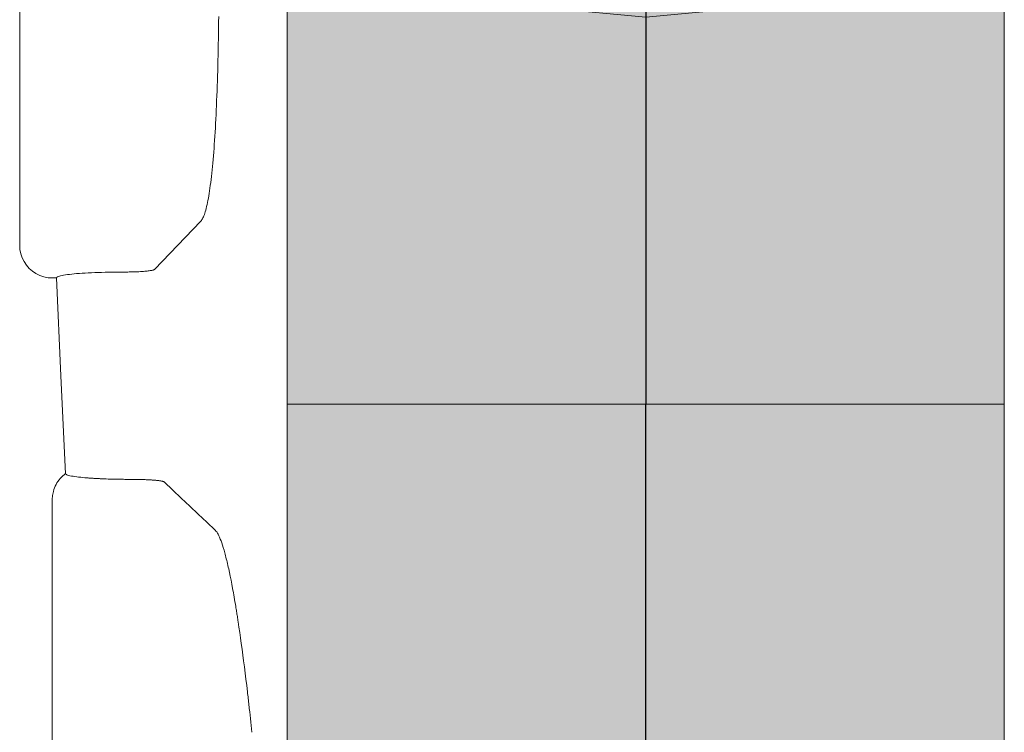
# Model space of a CAD drawing. Extents: x -123 to 597, y -160 to 584.
# Tile 173 of 207: x 13.6 to 16.62, y 233.55 to 235.74. Entities that reach past the tile are written whole.
import ezdxf
from ezdxf.lldxf.tags import DXFTag

# ---------------------------------------------------------------- set-up
doc = ezdxf.new("R2010")
doc.units = 0
doc.layers.get('0').update_dxf_attribs({"lineweight": 35})
for name, color, linetype, lineweight, true_color in [('S_Entlüftung', 4, 'Continuous', 5, 0x00ffff), ('S_Entlüftung-Shading', 4, 'Continuous', 5, 0x00ffff), ('S_Entlüftung_Beschriftung', 4, 'Continuous', 18, 0x00ffff), ('S_Entlüftung_Beschriftung-Shading', 4, 'Continuous', 18, 0x00ffff), ('X_Geometrie', 3, 'Continuous', 50, 0x00ff00)]:
    doc.layers.add(name, color=color, linetype=linetype, lineweight=lineweight, true_color=true_color)
tags = doc.linetypes.add('STRICHPUNKT2', pattern=[12.7, 6.35, -3.175, 0, -3.175]).pattern_tags.tags
tags[10:11] = [DXFTag(74, 4), DXFTag(75, 0), DXFTag(340, '0'), DXFTag(46, 0.0), DXFTag(50, 0.0), DXFTag(44, 0.0), DXFTag(45, 0.0)]
tags[8:9] = [DXFTag(74, 4), DXFTag(75, 0), DXFTag(340, '0'), DXFTag(46, 0.0), DXFTag(50, 0.0), DXFTag(44, 0.0), DXFTag(45, 0.0)]
tags[6:7] = [DXFTag(74, 4), DXFTag(75, 0), DXFTag(340, '0'), DXFTag(46, 0.0), DXFTag(50, 0.0), DXFTag(44, 0.0), DXFTag(45, 0.0)]
tags[4:5] = [DXFTag(74, 4), DXFTag(75, 0), DXFTag(340, '0'), DXFTag(46, 0.0), DXFTag(50, 0.0), DXFTag(44, 0.0), DXFTag(45, 0.0)]

# ---------------------------------------------------------------- blocks, each defined once
blk = doc.blocks.new('Shading-A07ALSGJ1N', base_point=(15.805, 235.2441))
at = {"layer": 'S_Entlüftung_Beschriftung-Shading', "color": 132, "true_color": 0x00d8d8}
for points in [[(15.5203, 237.2771), (15.2356, 237.2771), (15.5203, 237.3036)], [(15.805, 237.2771), (15.5203, 237.2771), (15.5203, 237.3036)], [(15.5203, 236.2401), (15.2356, 236.2401), (15.5203, 237.2771)], [(15.2356, 236.2401), (15.5203, 237.2771), (15.2356, 237.2771)], [(15.805, 236.2401), (15.5203, 236.2401), (15.805, 237.2771)], [(15.5203, 236.2401), (15.805, 237.2771), (15.5203, 237.2771)], [(15.2356, 236.2136), (15.5203, 236.2401), (15.2356, 236.2401)], [(15.805, 236.2136), (15.805, 236.2401), (15.5203, 236.2401)]]:
    blk.add_solid(points, dxfattribs=at)
at = {"layer": 'S_Entlüftung_Beschriftung-Shading', "color": 132, "true_color": 0x00d2d2}
for points in [[(15.2356, 237.1994), (14.9703, 237.1994), (15.2356, 237.2771)], [(16.0703, 237.1994), (15.805, 237.1994), (15.805, 237.2771)], [(15.2356, 236.2136), (14.9703, 236.2136), (15.2356, 237.1994)], [(14.9703, 236.2136), (15.2356, 237.1994), (14.9703, 237.1994)], [(16.0703, 236.2136), (15.805, 236.2136), (16.0703, 237.1994)], [(15.805, 236.2136), (16.0703, 237.1994), (15.805, 237.1994)], [(14.9703, 236.1359), (15.2356, 236.2136), (14.9703, 236.2136)], [(16.0703, 236.1359), (16.0703, 236.2136), (15.805, 236.2136)]]:
    blk.add_solid(points, dxfattribs=at)
at = {"layer": 'S_Entlüftung_Beschriftung-Shading', "color": 132, "true_color": 0x00c7c7}
for points in [[(14.9703, 237.0757), (14.7425, 237.0757), (14.9703, 237.1994)], [(16.2982, 237.0757), (16.0703, 237.0757), (16.0703, 237.1994)], [(14.9703, 236.1359), (14.7425, 236.1359), (14.9703, 237.0757)], [(14.7425, 236.1359), (14.9703, 237.0757), (14.7425, 237.0757)], [(16.2982, 236.1359), (16.0703, 236.1359), (16.2982, 237.0757)], [(16.0703, 236.1359), (16.2982, 237.0757), (16.0703, 237.0757)], [(14.7425, 236.0123), (14.9703, 236.1359), (14.7425, 236.1359)], [(16.2982, 236.0123), (16.2982, 236.1359), (16.0703, 236.1359)], [(14.7425, 235.5094), (14.5677, 235.5094), (14.7425, 235.6234)], [(16.473, 235.5094), (16.2982, 235.5094), (16.2982, 235.6234)], [(14.7425, 235.1705), (14.5677, 235.1705), (14.7425, 235.5094)], [(14.5677, 235.1705), (14.7425, 235.5094), (14.5677, 235.5094)], [(16.473, 235.1705), (16.2982, 235.1705), (16.473, 235.5094)], [(16.2982, 235.1705), (16.473, 235.5094), (16.2982, 235.5094)], [(14.5677, 235.1115), (14.7425, 235.1705), (14.5677, 235.1705)], [(16.473, 235.1115), (16.473, 235.1705), (16.2982, 235.1705)]]:
    blk.add_solid(points, dxfattribs=at)
at = {"layer": 'S_Entlüftung_Beschriftung-Shading', "color": 132, "true_color": 0x00b6b6}
for points in [[(14.7425, 236.9147), (14.5677, 236.9147), (14.7425, 237.0757)], [(16.473, 236.9147), (16.2982, 236.9147), (16.2982, 237.0757)], [(14.7425, 236.0123), (14.5677, 236.0123), (14.7425, 236.9147)], [(14.5677, 236.0123), (14.7425, 236.9147), (14.5677, 236.9147)], [(16.473, 236.0123), (16.2982, 236.0123), (16.473, 236.9147)], [(16.2982, 236.0123), (16.473, 236.9147), (16.2982, 236.9147)], [(14.5677, 235.8512), (14.7425, 236.0123), (14.5677, 236.0123)], [(16.473, 235.8512), (16.473, 236.0123), (16.2982, 236.0123)]]:
    blk.add_solid(points, dxfattribs=at)
at = {"layer": 'S_Entlüftung_Beschriftung-Shading', "color": 134, "true_color": 0x00a2a2}
for points in [[(14.5677, 236.7271), (14.4578, 236.7271), (14.5677, 236.9147)], [(16.5829, 236.7271), (16.473, 236.7271), (16.473, 236.9147)], [(14.5677, 235.8512), (14.4578, 235.8512), (14.5677, 236.7271)], [(14.4578, 235.8512), (14.5677, 236.7271), (14.4578, 236.7271)], [(16.5829, 235.8512), (16.473, 235.8512), (16.5829, 236.7271)], [(16.473, 235.8512), (16.5829, 236.7271), (16.473, 236.7271)], [(14.4578, 235.6636), (14.5677, 235.8512), (14.4578, 235.8512)], [(16.5829, 235.6636), (16.5829, 235.8512), (16.473, 235.8512)]]:
    blk.add_solid(points, dxfattribs=at)
at = {"layer": 'S_Entlüftung_Beschriftung-Shading', "color": 136, "true_color": 0x008b8b}
for points in [[(14.4578, 236.5257), (14.4203, 236.5257), (14.4578, 236.7271)], [(16.6203, 236.5257), (16.5829, 236.5257), (16.5829, 236.7271)], [(14.4578, 235.6636), (14.4203, 235.6636), (14.4578, 236.5257)], [(14.4203, 235.6636), (14.4578, 236.5257), (14.4203, 236.5257)], [(16.6203, 235.6636), (16.5829, 235.6636), (16.6203, 236.5257)], [(16.5829, 235.6636), (16.6203, 236.5257), (16.5829, 236.5257)], [(14.4203, 235.4623), (14.4578, 235.6636), (14.4203, 235.6636)], [(16.6203, 235.4623), (16.6203, 235.6636), (16.5829, 235.6636)]]:
    blk.add_solid(points, dxfattribs=at)
at = {"layer": 'S_Entlüftung_Beschriftung-Shading', "color": 132, "true_color": 0x00e3e3}
for points in [[(15.5203, 236.2136), (15.2356, 236.2136), (15.5203, 236.2401)], [(15.805, 236.2136), (15.5203, 236.2136), (15.5203, 236.2401)], [(15.5203, 235.7844), (15.2356, 235.7844), (15.5203, 236.2136)], [(15.2356, 235.7844), (15.5203, 236.2136), (15.2356, 236.2136)], [(15.805, 235.7844), (15.5203, 235.7844), (15.805, 236.2136)], [(15.5203, 235.7844), (15.805, 236.2136), (15.5203, 236.2136)], [(15.2356, 235.7657), (15.5203, 235.7844), (15.2356, 235.7844)], [(15.805, 235.7657), (15.805, 235.7844), (15.5203, 235.7844)]]:
    blk.add_solid(points, dxfattribs=at)
at = {"layer": 'S_Entlüftung_Beschriftung-Shading', "color": 132, "true_color": 0x00dddd}
for points in [[(15.2356, 236.1359), (14.9703, 236.1359), (15.2356, 236.2136)], [(16.0703, 236.1359), (15.805, 236.1359), (15.805, 236.2136)], [(15.2356, 235.7657), (14.9703, 235.7657), (15.2356, 236.1359)], [(14.9703, 235.7657), (15.2356, 236.1359), (14.9703, 236.1359)], [(16.0703, 235.7657), (15.805, 235.7657), (16.0703, 236.1359)], [(15.805, 235.7657), (16.0703, 236.1359), (15.805, 236.1359)], [(14.9703, 235.7108), (15.2356, 235.7657), (14.9703, 235.7657)], [(16.0703, 235.7108), (16.0703, 235.7657), (15.805, 235.7657)], [(14.9703, 235.6234), (14.7425, 235.6234), (14.9703, 235.7108)], [(16.2982, 235.6234), (16.0703, 235.6234), (16.0703, 235.7108)], [(14.9703, 235.2157), (14.7425, 235.2157), (14.9703, 235.6234)], [(14.7425, 235.2157), (14.9703, 235.6234), (14.7425, 235.6234)], [(16.2982, 235.2157), (16.0703, 235.2157), (16.2982, 235.6234)], [(16.0703, 235.2157), (16.2982, 235.6234), (16.0703, 235.6234)], [(14.7425, 235.1705), (14.9703, 235.2157), (14.7425, 235.2157)], [(16.2982, 235.1705), (16.2982, 235.2157), (16.0703, 235.2157)]]:
    blk.add_solid(points, dxfattribs=at)
at = {"layer": 'S_Entlüftung_Beschriftung-Shading', "color": 132, "true_color": 0x00d0d0}
for points in [[(14.9703, 236.0123), (14.7425, 236.0123), (14.9703, 236.1359)], [(16.2982, 236.0123), (16.0703, 236.0123), (16.0703, 236.1359)], [(14.9703, 235.7108), (14.7425, 235.7108), (14.9703, 236.0123)], [(14.7425, 235.7108), (14.9703, 236.0123), (14.7425, 236.0123)], [(16.2982, 235.7108), (16.0703, 235.7108), (16.2982, 236.0123)], [(16.0703, 235.7108), (16.2982, 236.0123), (16.0703, 236.0123)], [(14.7425, 235.6234), (14.9703, 235.7108), (14.7425, 235.7108)], [(16.2982, 235.6234), (16.2982, 235.7108), (16.0703, 235.7108)]]:
    blk.add_solid(points, dxfattribs=at)
at = {"layer": 'S_Entlüftung_Beschriftung-Shading', "color": 132, "true_color": 0x00bdbd}
for points in [[(14.7425, 235.8512), (14.5677, 235.8512), (14.7425, 236.0123)], [(16.473, 235.8512), (16.2982, 235.8512), (16.2982, 236.0123)], [(14.7425, 235.6234), (14.5677, 235.6234), (14.7425, 235.8512)], [(14.5677, 235.6234), (14.7425, 235.8512), (14.5677, 235.8512)], [(16.473, 235.6234), (16.2982, 235.6234), (16.473, 235.8512)], [(16.2982, 235.6234), (16.473, 235.8512), (16.2982, 235.8512)], [(14.5677, 235.5094), (14.7425, 235.6234), (14.5677, 235.6234)], [(16.473, 235.5094), (16.473, 235.6234), (16.2982, 235.6234)]]:
    blk.add_solid(points, dxfattribs=at)
at = {"layer": 'S_Entlüftung_Beschriftung-Shading', "color": 134, "true_color": 0x00a6a6}
for points in [[(14.5677, 235.6636), (14.4578, 235.6636), (14.5677, 235.8512)], [(16.5829, 235.6636), (16.473, 235.6636), (16.473, 235.8512)], [(14.5677, 235.5094), (14.4578, 235.5094), (14.5677, 235.6636)], [(14.4578, 235.5094), (14.5677, 235.6636), (14.4578, 235.6636)], [(16.5829, 235.5094), (16.473, 235.5094), (16.5829, 235.6636)], [(16.473, 235.5094), (16.5829, 235.6636), (16.473, 235.6636)], [(14.4578, 235.3768), (14.5677, 235.5094), (14.4578, 235.5094)], [(16.5829, 235.3768), (16.5829, 235.5094), (16.473, 235.5094)]]:
    blk.add_solid(points, dxfattribs=at)
at = {"layer": 'S_Entlüftung_Beschriftung-Shading', "color": 4, "true_color": 0x00f4f4}
for points in [[(15.5203, 235.7657), (15.2356, 235.7657), (15.5203, 235.7844)], [(15.805, 235.7657), (15.5203, 235.7657), (15.5203, 235.7844)], [(15.5203, 235.2538), (15.2356, 235.2538), (15.5203, 235.7657)], [(15.2356, 235.2538), (15.5203, 235.7657), (15.2356, 235.7657)], [(15.805, 235.2538), (15.5203, 235.2538), (15.805, 235.7657)], [(15.5203, 235.2538), (15.805, 235.7657), (15.5203, 235.7657)], [(14.9703, 235.2157), (15.2356, 235.2157), (15.2356, 235.2441)], [(15.2356, 235.2441), (15.5203, 235.2538), (15.2356, 235.2538)], [(15.805, 235.2441), (15.805, 235.2538), (15.5203, 235.2538)], [(15.805, 235.2157), (16.0703, 235.2157), (15.805, 235.2441)], [(14.9703, 234.6844), (15.2356, 234.6844), (14.9703, 235.2157)], [(15.2356, 234.6844), (14.9703, 235.2157), (15.2356, 235.2157)], [(15.805, 234.6844), (16.0703, 234.6844), (15.805, 235.2157)], [(16.0703, 234.6844), (15.805, 235.2157), (16.0703, 235.2157)]]:
    blk.add_solid(points, dxfattribs=at)
at = {"layer": 'S_Entlüftung_Beschriftung-Shading', "color": 4, "true_color": 0x00ecec}
for points in [[(15.2356, 235.7108), (14.9703, 235.7108), (15.2356, 235.7657)], [(16.0703, 235.7108), (15.805, 235.7108), (15.805, 235.7657)], [(15.2356, 235.2441), (14.9703, 235.2441), (15.2356, 235.7108)], [(14.9703, 235.2441), (15.2356, 235.7108), (14.9703, 235.7108)], [(16.0703, 235.2441), (15.805, 235.2441), (16.0703, 235.7108)], [(15.805, 235.2441), (16.0703, 235.7108), (15.805, 235.7108)], [(14.9703, 235.2157), (15.2356, 235.2441), (14.9703, 235.2441)], [(16.0703, 235.2157), (16.0703, 235.2441), (15.805, 235.2441)]]:
    blk.add_solid(points, dxfattribs=at)
at = {"layer": 'S_Entlüftung_Beschriftung-Shading', "color": 134, "true_color": 0x008c8c}
for points in [[(14.4578, 235.4623), (14.4203, 235.4623), (14.4578, 235.6636)], [(16.6203, 235.4623), (16.5829, 235.4623), (16.5829, 235.6636)], [(14.4578, 235.3768), (14.4203, 235.3768), (14.4578, 235.4623)], [(14.4203, 235.3768), (14.4578, 235.4623), (14.4203, 235.4623)], [(16.6203, 235.3768), (16.5829, 235.3768), (16.6203, 235.4623)], [(16.5829, 235.3768), (16.6203, 235.4623), (16.5829, 235.4623)], [(14.4203, 235.2344), (14.4578, 235.3768), (14.4203, 235.3768)], [(16.6203, 235.2344), (16.6203, 235.3768), (16.5829, 235.3768)]]:
    blk.add_solid(points, dxfattribs=at)
at = {"layer": 'S_Entlüftung_Beschriftung-Shading', "color": 134, "true_color": 0x00acac}
for points in [[(14.5677, 235.3768), (14.4578, 235.3768), (14.5677, 235.5094)], [(16.5829, 235.3768), (16.473, 235.3768), (16.473, 235.5094)], [(14.5677, 235.1115), (14.4578, 235.1115), (14.5677, 235.3768)], [(14.4578, 235.1115), (14.5677, 235.3768), (14.4578, 235.3768)], [(16.5829, 235.1115), (16.473, 235.1115), (16.5829, 235.3768)], [(16.473, 235.1115), (16.5829, 235.3768), (16.473, 235.3768)], [(14.4578, 235.0428), (14.5677, 235.1115), (14.4578, 235.1115)], [(16.5829, 235.0428), (16.5829, 235.1115), (16.473, 235.1115)]]:
    blk.add_solid(points, dxfattribs=at)
at = {"layer": 'S_Entlüftung_Beschriftung-Shading', "color": 134, "true_color": 0x008f8f}
for points in [[(14.4578, 235.2344), (14.4203, 235.2344), (14.4578, 235.3768)], [(16.6203, 235.2344), (16.5829, 235.2344), (16.5829, 235.3768)], [(14.4578, 235.0428), (14.4203, 235.0428), (14.4578, 235.2344)], [(14.4203, 235.0428), (14.4578, 235.2344), (14.4203, 235.2344)], [(16.6203, 235.0428), (16.5829, 235.0428), (16.6203, 235.2344)], [(16.5829, 235.0428), (16.6203, 235.2344), (16.5829, 235.2344)], [(14.4203, 234.9691), (14.4578, 235.0428), (14.4203, 235.0428)], [(16.6203, 234.9691), (16.6203, 235.0428), (16.5829, 235.0428)]]:
    blk.add_solid(points, dxfattribs=at)
at = {"layer": 'S_Entlüftung_Beschriftung-Shading', "color": 4, "true_color": 0x00fcfc}
for points in [[(15.2356, 235.2441), (15.5203, 235.2441), (15.5203, 235.2538)], [(15.2356, 234.6844), (15.5203, 234.6844), (15.2356, 235.2441)], [(15.5203, 234.6844), (15.2356, 235.2441), (15.5203, 235.2441)], [(15.5203, 235.2441), (15.805, 235.2441), (15.5203, 235.2538)], [(15.5203, 234.6844), (15.805, 234.6844), (15.5203, 235.2441)], [(15.805, 234.6844), (15.5203, 235.2441), (15.805, 235.2441)]]:
    blk.add_solid(points, dxfattribs=at)
at = {"layer": 'S_Entlüftung_Beschriftung-Shading', "color": 132, "true_color": 0x00e4e4}
for points in [[(14.7425, 235.1705), (14.9703, 235.1705), (14.9703, 235.2157)], [(16.0703, 235.1705), (16.2982, 235.1705), (16.0703, 235.2157)], [(14.7425, 234.6844), (14.9703, 234.6844), (14.7425, 235.1705)], [(14.9703, 234.6844), (14.7425, 235.1705), (14.9703, 235.1705)], [(16.0703, 234.6844), (16.2982, 234.6844), (16.0703, 235.1705)], [(16.2982, 234.6844), (16.0703, 235.1705), (16.2982, 235.1705)], [(14.7425, 234.5604), (14.9703, 234.5604), (14.7425, 234.6844)], [(14.9703, 234.5604), (14.7425, 234.6844), (14.9703, 234.6844)], [(16.0703, 234.5604), (16.2982, 234.5604), (16.0703, 234.6844)], [(16.2982, 234.5604), (16.0703, 234.6844), (16.2982, 234.6844)]]:
    blk.add_solid(points, dxfattribs=at)
at = {"layer": 'S_Entlüftung_Beschriftung-Shading', "color": 132, "true_color": 0x00cccc}
for points in [[(14.5677, 235.1115), (14.7425, 235.1115), (14.7425, 235.1705)], [(16.2982, 235.1115), (16.473, 235.1115), (16.2982, 235.1705)], [(14.5677, 234.6844), (14.7425, 234.6844), (14.5677, 235.1115)], [(14.7425, 234.6844), (14.5677, 235.1115), (14.7425, 235.1115)], [(16.2982, 234.6844), (16.473, 234.6844), (16.2982, 235.1115)], [(16.473, 234.6844), (16.2982, 235.1115), (16.473, 235.1115)]]:
    blk.add_solid(points, dxfattribs=at)
at = {"layer": 'S_Entlüftung_Beschriftung-Shading', "color": 134, "true_color": 0x00b0b0}
for points in [[(14.4578, 235.0428), (14.5677, 235.0428), (14.5677, 235.1115)], [(16.473, 235.0428), (16.5829, 235.0428), (16.473, 235.1115)], [(14.4578, 234.6844), (14.5677, 234.6844), (14.4578, 235.0428)], [(14.5677, 234.6844), (14.4578, 235.0428), (14.5677, 235.0428)], [(16.473, 234.6844), (16.5829, 234.6844), (16.473, 235.0428)], [(16.5829, 234.6844), (16.473, 235.0428), (16.5829, 235.0428)], [(14.4578, 234.5604), (14.5677, 234.5604), (14.4578, 234.6844)], [(14.5677, 234.5604), (14.4578, 234.6844), (14.5677, 234.6844)], [(16.473, 234.5604), (16.5829, 234.5604), (16.473, 234.6844)], [(16.5829, 234.5604), (16.473, 234.6844), (16.5829, 234.6844)]]:
    blk.add_solid(points, dxfattribs=at)
at = {"layer": 'S_Entlüftung_Beschriftung-Shading', "color": 134, "true_color": 0x009090}
for points in [[(14.4203, 234.9691), (14.4578, 234.9691), (14.4578, 235.0428)], [(16.5829, 234.9691), (16.6203, 234.9691), (16.5829, 235.0428)], [(14.4203, 234.6844), (14.4578, 234.6844), (14.4203, 234.9691)], [(14.4578, 234.6844), (14.4203, 234.9691), (14.4578, 234.9691)], [(16.5829, 234.6844), (16.6203, 234.6844), (16.5829, 234.9691)], [(16.6203, 234.6844), (16.5829, 234.9691), (16.6203, 234.9691)], [(14.4203, 234.5604), (14.4578, 234.5604), (14.4203, 234.6844)], [(14.4578, 234.5604), (14.4203, 234.6844), (14.4578, 234.6844)], [(16.5829, 234.5604), (16.6203, 234.5604), (16.5829, 234.6844)], [(16.6203, 234.5604), (16.5829, 234.6844), (16.6203, 234.6844)]]:
    blk.add_solid(points, dxfattribs=at)
at = {"layer": 'S_Entlüftung_Beschriftung-Shading', "color": 132, "true_color": 0x00cdcd}
for points in [[(14.5677, 234.5604), (14.7425, 234.5604), (14.5677, 234.6844)], [(14.7425, 234.5604), (14.5677, 234.6844), (14.7425, 234.6844)], [(16.2982, 234.5604), (16.473, 234.5604), (16.2982, 234.6844)], [(16.473, 234.5604), (16.2982, 234.6844), (16.473, 234.6844)]]:
    blk.add_solid(points, dxfattribs=at)
at = {"layer": 'S_Entlüftung_Beschriftung-Shading', "color": 4, "true_color": 0x00f5f5}
for points in [[(14.9703, 234.5604), (15.2356, 234.5604), (14.9703, 234.6844)], [(15.2356, 234.5604), (14.9703, 234.6844), (15.2356, 234.6844)], [(15.805, 234.5604), (16.0703, 234.5604), (15.805, 234.6844)], [(16.0703, 234.5604), (15.805, 234.6844), (16.0703, 234.6844)]]:
    blk.add_solid(points, dxfattribs=at)
at = {"layer": 'S_Entlüftung_Beschriftung-Shading', "color": 4, "true_color": 0x00fdfd}
for points in [[(15.2356, 234.5604), (15.5203, 234.5604), (15.2356, 234.6844)], [(15.5203, 234.5604), (15.2356, 234.6844), (15.5203, 234.6844)], [(15.5203, 234.5604), (15.805, 234.5604), (15.5203, 234.6844)], [(15.805, 234.5604), (15.5203, 234.6844), (15.805, 234.6844)]]:
    blk.add_solid(points, dxfattribs=at)
blk = doc.blocks.new('Shading-A07ALSGL1N', base_point=(15.5203, 229.387))
at = {"layer": 'S_Entlüftung-Shading', "color": 134, "true_color": 0x009090}
for points in [[(14.4203, 229.387), (14.4578, 229.387), (14.4203, 234.5604)], [(14.4578, 229.387), (14.4203, 234.5604), (14.4578, 234.5604)], [(16.5829, 229.387), (16.6203, 229.387), (16.5829, 234.5604)], [(16.6203, 229.387), (16.5829, 234.5604), (16.6203, 234.5604)]]:
    blk.add_solid(points, dxfattribs=at)
at = {"layer": 'S_Entlüftung-Shading', "color": 134, "true_color": 0x00b0b0}
for points in [[(14.4578, 229.387), (14.5677, 229.387), (14.4578, 234.5604)], [(14.5677, 229.387), (14.4578, 234.5604), (14.5677, 234.5604)], [(16.473, 229.387), (16.5829, 229.387), (16.473, 234.5604)], [(16.5829, 229.387), (16.473, 234.5604), (16.5829, 234.5604)]]:
    blk.add_solid(points, dxfattribs=at)
at = {"layer": 'S_Entlüftung-Shading', "color": 132, "true_color": 0x00cdcd}
for points in [[(14.5677, 229.387), (14.7425, 229.387), (14.5677, 234.5604)], [(14.7425, 229.387), (14.5677, 234.5604), (14.7425, 234.5604)], [(16.2982, 229.387), (16.473, 229.387), (16.2982, 234.5604)], [(16.473, 229.387), (16.2982, 234.5604), (16.473, 234.5604)]]:
    blk.add_solid(points, dxfattribs=at)
at = {"layer": 'S_Entlüftung-Shading', "color": 132, "true_color": 0x00e4e4}
for points in [[(14.7425, 229.387), (14.9703, 229.387), (14.7425, 234.5604)], [(14.9703, 229.387), (14.7425, 234.5604), (14.9703, 234.5604)], [(16.0703, 229.387), (16.2982, 229.387), (16.0703, 234.5604)], [(16.2982, 229.387), (16.0703, 234.5604), (16.2982, 234.5604)]]:
    blk.add_solid(points, dxfattribs=at)
at = {"layer": 'S_Entlüftung-Shading', "color": 4, "true_color": 0x00f5f5}
for points in [[(14.9703, 229.387), (15.2356, 229.387), (14.9703, 234.5604)], [(15.2356, 229.387), (14.9703, 234.5604), (15.2356, 234.5604)], [(15.805, 229.387), (16.0703, 229.387), (15.805, 234.5604)], [(16.0703, 229.387), (15.805, 234.5604), (16.0703, 234.5604)]]:
    blk.add_solid(points, dxfattribs=at)
at = {"layer": 'S_Entlüftung-Shading', "color": 4, "true_color": 0x00fdfd}
for points in [[(15.2356, 229.387), (15.5203, 229.387), (15.2356, 234.5604)], [(15.5203, 229.387), (15.2356, 234.5604), (15.5203, 234.5604)], [(15.5203, 229.387), (15.805, 229.387), (15.5203, 234.5604)], [(15.805, 229.387), (15.5203, 234.5604), (15.805, 234.5604)]]:
    blk.add_solid(points, dxfattribs=at)
blk = doc.blocks.new('Bogen 45°-A07ALSLA1N', base_point=(14.4203, 234.5604))
at = {"color": 0, "linetype": 'ByBlock', "lineweight": -2, "ltscale": 0.18}
for p, q in [((15.2356, 237.2771), (15.5203, 237.3036)), ((15.5203, 237.3036), (15.805, 237.2771)), ((14.9703, 237.1994), (15.2356, 237.2771)), ((15.805, 237.2771), (16.0703, 237.1994)), ((14.7425, 237.0757), (14.9703, 237.1994)), ((16.0703, 237.1994), (16.2982, 237.0757)), ((14.5677, 236.9147), (14.7425, 237.0757)), ((16.2982, 237.0757), (16.473, 236.9147)), ((14.4578, 236.7271), (14.5677, 236.9147)), ((16.473, 236.9147), (16.5829, 236.7271)), ((14.4203, 236.5257), (14.4578, 236.7271)), ((16.5829, 236.7271), (16.6203, 236.5257)), ((14.4578, 236.3244), (14.4203, 236.5257)), ((14.4203, 236.5257), (14.4203, 235.4623)), ((16.6203, 236.5257), (16.5829, 236.3244)), ((16.6203, 236.5257), (16.6203, 235.4623)), ((14.5677, 236.1368), (14.4578, 236.3244)), ((16.5829, 236.3244), (16.473, 236.1368)), ((14.7425, 235.9757), (14.5677, 236.1368)), ((16.473, 236.1368), (16.2982, 235.9757)), ((14.9703, 235.8521), (14.7425, 235.9757)), ((16.2982, 235.9757), (16.0703, 235.8521)), ((15.2356, 235.7744), (14.9703, 235.8521)), ((16.0703, 235.8521), (15.805, 235.7744)), ((15.5203, 235.7479), (15.2356, 235.7744)), ((15.805, 235.7744), (15.5203, 235.7479)), ((14.4203, 235.4623), (14.4203, 235.2344)), ((16.6203, 235.4623), (16.6203, 235.2344)), ((14.4203, 235.2344), (14.4203, 234.9691)), ((16.6203, 235.2344), (16.6203, 234.9691)), ((14.4203, 234.9691), (14.4203, 234.6844)), ((16.6203, 234.9691), (16.6203, 234.6844)), ((14.4203, 234.6844), (14.4203, 234.5604)), ((16.6203, 234.5604), (16.6203, 234.6844)), ((15.0647, 234.5604), (14.4203, 234.5604)), ((15.976, 234.5604), (15.0647, 234.5604)), ((16.6203, 234.5604), (15.976, 234.5604))]:
    blk.add_line(p, q, dxfattribs=at)
at = {"color": 0, "linetype": 'STRICHPUNKT2', "lineweight": 25, "ltscale": 0.25}
for p, q in [((15.5203, 236.5257), (15.5203, 235.4623)), ((15.5203, 235.4623), (15.5203, 235.2344)), ((15.5203, 235.2344), (15.5203, 234.9691)), ((15.5203, 234.9691), (15.5203, 234.6844)), ((15.5203, 234.6844), (15.5203, 234.5604))]:
    blk.add_line(p, q, dxfattribs=at)
blk = doc.blocks.new('Blockreferenz-A07ALSPS1N', base_point=(12.1994, 228.7476))
at = {"color": 7, "lineweight": 18}
for p, q in [((13.5994, 235.2216), (13.5994, 236.1182)), ((14.2096, 235.7154), (14.2098, 235.7326)), ((14.2098, 235.7326), (14.21, 235.7499)), ((14.209, 235.6814), (14.2093, 235.6983)), ((14.2093, 235.6983), (14.2096, 235.7154)), ((14.2084, 235.6481), (14.2087, 235.6647)), ((14.2087, 235.6647), (14.209, 235.6814)), ((14.2081, 235.6317), (14.2084, 235.6481)), ((14.2073, 235.5993), (14.2077, 235.6154)), ((14.2077, 235.6154), (14.2081, 235.6317)), ((14.2064, 235.5677), (14.2069, 235.5834)), ((14.2069, 235.5834), (14.2073, 235.5993)), ((14.2054, 235.5367), (14.2059, 235.5521)), ((14.2059, 235.5521), (14.2064, 235.5677)), ((14.2043, 235.5066), (14.2049, 235.5215)), ((14.2049, 235.5215), (14.2054, 235.5367)), ((14.2031, 235.4773), (14.2037, 235.4918)), ((14.2037, 235.4918), (14.2043, 235.5066)), ((14.2018, 235.449), (14.2025, 235.463)), ((14.2025, 235.463), (14.2031, 235.4773)), ((14.2004, 235.4216), (14.2011, 235.4352)), ((14.2011, 235.4352), (14.2018, 235.449)), ((14.1981, 235.3824), (14.1989, 235.3952)), ((14.1989, 235.3952), (14.1997, 235.4083)), ((14.1997, 235.4083), (14.2004, 235.4216)), ((14.1965, 235.3575), (14.1973, 235.3698)), ((14.1973, 235.3698), (14.1981, 235.3824)), ((14.1938, 235.3223), (14.1947, 235.3337)), ((14.1947, 235.3337), (14.1956, 235.3455)), ((14.1956, 235.3455), (14.1965, 235.3575)), ((14.1918, 235.3001), (14.1928, 235.311)), ((14.1928, 235.311), (14.1938, 235.3223)), ((14.1888, 235.2689), (14.1898, 235.279)), ((14.1898, 235.279), (14.1908, 235.2894)), ((14.1908, 235.2894), (14.1918, 235.3001)), ((14.1855, 235.2405), (14.1866, 235.2497)), ((14.1866, 235.2497), (14.1877, 235.2591)), ((14.1877, 235.2591), (14.1888, 235.2689)), ((13.5994, 235.0479), (13.5994, 235.2216)), ((14.1808, 235.2071), (14.182, 235.2149)), ((14.182, 235.2149), (14.1832, 235.2231)), ((14.1832, 235.2231), (14.1843, 235.2317)), ((14.1843, 235.2317), (14.1855, 235.2405)), ((14.1757, 235.1788), (14.177, 235.1854)), ((14.177, 235.1854), (14.1783, 235.1923)), ((14.1783, 235.1923), (14.1795, 235.1995)), ((14.1795, 235.1995), (14.1808, 235.2071)), ((14.1675, 235.1461), (14.1689, 235.1507)), ((14.1689, 235.1507), (14.1703, 235.1557)), ((14.1703, 235.1557), (14.1717, 235.161)), ((14.1717, 235.161), (14.173, 235.1667)), ((14.173, 235.1667), (14.1744, 235.1726)), ((14.1744, 235.1726), (14.1757, 235.1788)), ((14.0126, 234.9736), (14.1554, 235.122)), ((14.1554, 235.122), (14.1569, 235.1243)), ((14.1569, 235.1243), (14.1585, 235.1266)), ((14.1585, 235.1266), (14.16, 235.1291)), ((14.16, 235.1291), (14.1615, 235.1318)), ((14.1615, 235.1318), (14.163, 235.1348)), ((14.163, 235.1348), (14.1645, 235.1381)), ((14.1645, 235.1381), (14.166, 235.1419)), ((14.166, 235.1419), (14.1675, 235.1461)), ((13.5994, 235.0479), (13.6003, 235.0348)), ((13.6003, 235.0348), (13.6028, 235.022)), ((13.6028, 235.022), (13.607, 235.0095)), ((13.607, 235.0095), (13.6128, 234.9977)), ((13.6128, 234.9977), (13.6201, 234.9868)), ((13.6201, 234.9868), (13.6287, 234.977)), ((13.6287, 234.977), (13.6385, 234.9683)), ((13.9869, 234.9685), (13.9905, 234.9689)), ((13.9905, 234.9689), (13.9939, 234.9693)), ((13.9939, 234.9693), (13.9971, 234.9697)), ((13.9971, 234.9697), (14.0001, 234.9701)), ((14.0001, 234.9701), (14.0027, 234.9705)), ((14.0027, 234.9705), (14.0051, 234.971)), ((14.0051, 234.971), (14.0071, 234.9714)), ((14.0071, 234.9714), (14.0088, 234.9719)), ((14.0088, 234.9719), (14.0096, 234.9722)), ((14.0096, 234.9722), (14.0104, 234.9725)), ((14.0104, 234.9725), (14.011, 234.9728)), ((14.011, 234.9728), (14.0116, 234.973)), ((14.0116, 234.973), (14.0121, 234.9733)), ((14.0121, 234.9733), (14.0126, 234.9736)), ((13.6385, 234.9683), (13.6494, 234.961)), ((13.6494, 234.961), (13.6611, 234.9552)), ((13.6611, 234.9552), (13.6735, 234.951)), ((13.6735, 234.951), (13.6864, 234.9484)), ((13.6864, 234.9484), (13.6994, 234.9476)), ((13.6994, 234.9476), (13.7127, 234.9476)), ((13.7125, 234.9481), (13.7254, 234.6475)), ((13.7131, 234.9486), (13.713, 234.9482)), ((13.7132, 234.949), (13.7131, 234.9488)), ((13.7131, 234.9488), (13.7131, 234.9486)), ((13.7133, 234.9492), (13.7132, 234.949)), ((13.7134, 234.9494), (13.7133, 234.9492)), ((13.7135, 234.9496), (13.7134, 234.9494)), ((13.7136, 234.9498), (13.7135, 234.9496)), ((13.7137, 234.9499), (13.7136, 234.9498)), ((13.7138, 234.95), (13.7137, 234.9499)), ((13.7139, 234.9502), (13.7138, 234.95)), ((13.714, 234.9503), (13.7139, 234.9502)), ((13.7142, 234.9504), (13.714, 234.9503)), ((13.7143, 234.9506), (13.7142, 234.9504)), ((13.715, 234.9511), (13.7143, 234.9506)), ((13.7159, 234.9515), (13.715, 234.9511)), ((13.7183, 234.9525), (13.7159, 234.9515)), ((13.7213, 234.9534), (13.7183, 234.9525)), ((13.725, 234.9544), (13.7213, 234.9534)), ((13.7294, 234.9553), (13.725, 234.9544)), ((13.7343, 234.9562), (13.7294, 234.9553)), ((13.7397, 234.957), (13.7343, 234.9562)), ((13.7456, 234.9578), (13.7397, 234.957)), ((13.752, 234.9586), (13.7456, 234.9578)), ((13.7589, 234.9594), (13.752, 234.9586)), ((13.7663, 234.9601), (13.7589, 234.9594)), ((13.7741, 234.9608), (13.7663, 234.9601)), ((13.7824, 234.9615), (13.7741, 234.9608)), ((13.7911, 234.9621), (13.7824, 234.9615)), ((13.8002, 234.9627), (13.7911, 234.9621)), ((13.8097, 234.9632), (13.8002, 234.9627)), ((13.8194, 234.9637), (13.8097, 234.9632)), ((13.8295, 234.9641), (13.8194, 234.9637)), ((13.8399, 234.9645), (13.8295, 234.9641)), ((13.8505, 234.9648), (13.8399, 234.9645)), ((13.8613, 234.9651), (13.8505, 234.9648)), ((13.8722, 234.9653), (13.8613, 234.9651)), ((13.8833, 234.9655), (13.8722, 234.9653)), ((13.8944, 234.9656), (13.8833, 234.9655)), ((13.8973, 234.9656), (13.8944, 234.9656)), ((13.9002, 234.9656), (13.8973, 234.9656)), ((13.9032, 234.9656), (13.9002, 234.9656)), ((13.9061, 234.9656), (13.9032, 234.9656)), ((13.909, 234.9657), (13.9061, 234.9656)), ((13.912, 234.9657), (13.909, 234.9657)), ((13.912, 234.9657), (13.9132, 234.9657)), ((13.9132, 234.9657), (13.9177, 234.9657)), ((13.9177, 234.9657), (13.9222, 234.9657)), ((13.9222, 234.9657), (13.9266, 234.9658)), ((13.9266, 234.9658), (13.931, 234.9658)), ((13.931, 234.9658), (13.9354, 234.9659)), ((13.9354, 234.9659), (13.9398, 234.966)), ((13.9398, 234.966), (13.9451, 234.9661)), ((13.9451, 234.9661), (13.9504, 234.9663)), ((13.9504, 234.9663), (13.9555, 234.9665)), ((13.9555, 234.9665), (13.9606, 234.9667)), ((13.9606, 234.9667), (13.9654, 234.9669)), ((13.9654, 234.9669), (13.9701, 234.9672)), ((13.9701, 234.9672), (13.9746, 234.9675)), ((13.9746, 234.9675), (13.9789, 234.9678)), ((13.9789, 234.9678), (13.983, 234.9681)), ((13.983, 234.9681), (13.9869, 234.9685)), ((13.7254, 234.6475), (13.7402, 234.3469)), ((13.7279, 234.336), (13.724, 234.332)), ((13.7319, 234.3399), (13.7279, 234.336)), ((13.7361, 234.3438), (13.7319, 234.3399)), ((13.7403, 234.3476), (13.7361, 234.3438)), ((13.7408, 234.3465), (13.7407, 234.3469)), ((13.741, 234.3461), (13.7408, 234.3465)), ((13.7411, 234.3459), (13.741, 234.3461)), ((13.7412, 234.3457), (13.7411, 234.3459)), ((13.7414, 234.3455), (13.7412, 234.3457)), ((13.7415, 234.3453), (13.7414, 234.3455)), ((13.7417, 234.3451), (13.7415, 234.3453)), ((13.7419, 234.3449), (13.7417, 234.3451)), ((13.7421, 234.3446), (13.7419, 234.3449)), ((13.7424, 234.3444), (13.7421, 234.3446)), ((13.7431, 234.344), (13.7424, 234.3444)), ((13.7441, 234.3435), (13.7431, 234.344)), ((13.7465, 234.3425), (13.7441, 234.3435)), ((13.7497, 234.3415), (13.7465, 234.3425)), ((13.7536, 234.3406), (13.7497, 234.3415)), ((13.7582, 234.3397), (13.7536, 234.3406)), ((13.7635, 234.3388), (13.7582, 234.3397)), ((13.7687, 234.3381), (13.7635, 234.3388)), ((13.7743, 234.3373), (13.7687, 234.3381)), ((13.7803, 234.3366), (13.7743, 234.3373)), ((13.7865, 234.3359), (13.7803, 234.3366)), ((13.7929, 234.3353), (13.7865, 234.3359)), ((13.7994, 234.3346), (13.7929, 234.3353)), ((13.8018, 234.3344), (13.7994, 234.3346)), ((13.8042, 234.3342), (13.8018, 234.3344)), ((13.7085, 234.3087), (13.7063, 234.3035)), ((13.711, 234.3138), (13.7085, 234.3087)), ((13.7138, 234.3187), (13.711, 234.3138)), ((13.7169, 234.3233), (13.7138, 234.3187)), ((13.7203, 234.3277), (13.7169, 234.3233)), ((13.724, 234.332), (13.7203, 234.3277)), ((13.8066, 234.334), (13.8042, 234.3342)), ((13.8091, 234.3338), (13.8066, 234.334)), ((13.8116, 234.3336), (13.8091, 234.3338)), ((13.8141, 234.3334), (13.8116, 234.3336)), ((13.8166, 234.3332), (13.8141, 234.3334)), ((13.8192, 234.3331), (13.8166, 234.3332)), ((13.8218, 234.3329), (13.8192, 234.3331)), ((13.8245, 234.3327), (13.8218, 234.3329)), ((13.8272, 234.3326), (13.8245, 234.3327)), ((13.8299, 234.3324), (13.8272, 234.3326)), ((13.8326, 234.3322), (13.8299, 234.3324)), ((13.8353, 234.3321), (13.8326, 234.3322)), ((13.8381, 234.3319), (13.8353, 234.3321)), ((13.841, 234.3318), (13.8381, 234.3319)), ((13.8438, 234.3317), (13.841, 234.3318)), ((13.8467, 234.3315), (13.8438, 234.3317)), ((13.8496, 234.3314), (13.8467, 234.3315)), ((13.8525, 234.3313), (13.8496, 234.3314)), ((13.8555, 234.3311), (13.8525, 234.3313)), ((13.8585, 234.331), (13.8555, 234.3311)), ((13.8615, 234.3309), (13.8585, 234.331)), ((13.8646, 234.3308), (13.8615, 234.3309)), ((13.8707, 234.3306), (13.8646, 234.3308)), ((13.8769, 234.3304), (13.8707, 234.3306)), ((13.8831, 234.3302), (13.8769, 234.3304)), ((13.8894, 234.33), (13.8831, 234.3302)), ((13.8957, 234.3299), (13.8894, 234.33)), ((13.9021, 234.3298), (13.8957, 234.3299)), ((13.9053, 234.3297), (13.9021, 234.3298)), ((13.9086, 234.3297), (13.9053, 234.3297)), ((13.9118, 234.3296), (13.9086, 234.3297)), ((13.9151, 234.3296), (13.9118, 234.3296)), ((13.9183, 234.3296), (13.9151, 234.3296)), ((13.9216, 234.3295), (13.9183, 234.3296)), ((13.9249, 234.3295), (13.9216, 234.3295)), ((13.9282, 234.3295), (13.9249, 234.3295)), ((13.9315, 234.3295), (13.9282, 234.3295)), ((13.9348, 234.3295), (13.9315, 234.3295)), ((13.9381, 234.3294), (13.9348, 234.3295)), ((13.9414, 234.3294), (13.9381, 234.3294)), ((13.9414, 234.3294), (13.9426, 234.3294)), ((13.9426, 234.3294), (13.9458, 234.3294)), ((13.9458, 234.3294), (13.9489, 234.3294)), ((13.9489, 234.3294), (13.9519, 234.3294)), ((13.9519, 234.3294), (13.955, 234.3294)), ((13.955, 234.3294), (13.9581, 234.3293)), ((13.9581, 234.3293), (13.9611, 234.3293)), ((13.9611, 234.3293), (13.9642, 234.3292)), ((13.9642, 234.3292), (13.9672, 234.3292)), ((13.9672, 234.3292), (13.9702, 234.3291)), ((13.9702, 234.3291), (13.9732, 234.329)), ((13.9732, 234.329), (13.9761, 234.3289)), ((13.9761, 234.3289), (13.979, 234.3288)), ((13.979, 234.3288), (13.9819, 234.3287)), ((13.9819, 234.3287), (13.9847, 234.3286)), ((13.9847, 234.3286), (13.9875, 234.3285)), ((13.9875, 234.3285), (13.9902, 234.3284)), ((13.9902, 234.3284), (13.9929, 234.3283)), ((13.9929, 234.3283), (13.9956, 234.3281)), ((13.9956, 234.3281), (13.9982, 234.328)), ((13.9982, 234.328), (14.0008, 234.3278)), ((14.0008, 234.3278), (14.0033, 234.3277)), ((14.0033, 234.3277), (14.0057, 234.3275)), ((14.0057, 234.3275), (14.0081, 234.3273)), ((14.0081, 234.3273), (14.0104, 234.3271)), ((14.0104, 234.3271), (14.0127, 234.327)), ((14.0127, 234.327), (14.0149, 234.3268)), ((14.0149, 234.3268), (14.017, 234.3266)), ((14.017, 234.3266), (14.019, 234.3264)), ((14.019, 234.3264), (14.021, 234.3262)), ((14.021, 234.3262), (14.0229, 234.3259)), ((14.0229, 234.3259), (14.0247, 234.3257)), ((14.0247, 234.3257), (14.0265, 234.3255)), ((14.0265, 234.3255), (14.0282, 234.3253)), ((14.0282, 234.3253), (14.0298, 234.325)), ((14.0298, 234.325), (14.0313, 234.3248)), ((14.0313, 234.3248), (14.0327, 234.3246)), ((14.0327, 234.3246), (14.034, 234.3243)), ((14.034, 234.3243), (14.0353, 234.3241)), ((14.0353, 234.3241), (14.0364, 234.3238)), ((14.0364, 234.3238), (14.0375, 234.3236)), ((14.0375, 234.3236), (14.0385, 234.3233)), ((14.0385, 234.3233), (14.0394, 234.3231)), ((14.0394, 234.3231), (14.0402, 234.3228)), ((14.0402, 234.3228), (14.0409, 234.3225)), ((14.0409, 234.3225), (14.0415, 234.3223)), ((14.0415, 234.3223), (14.0421, 234.322)), ((14.0421, 234.322), (14.0425, 234.3217)), ((14.0425, 234.3217), (14.0428, 234.3215)), ((14.0428, 234.3215), (14.0689, 234.2967)), ((13.6998, 234.2757), (13.6995, 234.2714)), ((13.7003, 234.28), (13.6998, 234.2757)), ((13.701, 234.2843), (13.7003, 234.28)), ((13.7018, 234.2885), (13.701, 234.2843)), ((13.7029, 234.2927), (13.7018, 234.2885)), ((13.7045, 234.2982), (13.7029, 234.2927)), ((13.7063, 234.3035), (13.7045, 234.2982)), ((14.0689, 234.2967), (14.095, 234.272)), ((13.6995, 234.2714), (13.6994, 234.2671)), ((13.6994, 234.2671), (13.6994, 234.267)), ((13.6994, 234.267), (13.6994, 234.2669)), ((13.6994, 234.2669), (13.6994, 234.2668)), ((13.6994, 234.2668), (13.6994, 234.2667)), ((13.6994, 234.2667), (13.6994, 234.2666)), ((13.6994, 234.2666), (13.6994, 234.2665)), ((13.6994, 234.2656), (13.6994, 234.2665)), ((13.6994, 234.2647), (13.6994, 234.2656)), ((13.6994, 234.2637), (13.6994, 234.2647)), ((13.6994, 234.2626), (13.6994, 234.2637)), ((13.6994, 234.2614), (13.6994, 234.2626)), ((13.6994, 234.26), (13.6994, 234.2614)), ((13.6994, 234.2586), (13.6994, 234.26)), ((13.6994, 234.257), (13.6994, 234.2586)), ((13.6994, 234.2553), (13.6994, 234.257)), ((13.6994, 234.2536), (13.6994, 234.2553)), ((13.6994, 234.2519), (13.6994, 234.2536)), ((13.6994, 234.2502), (13.6994, 234.2519)), ((13.6994, 234.2471), (13.6994, 234.2502)), ((13.6994, 234.2443), (13.6994, 234.2471)), ((13.6994, 234.2418), (13.6994, 234.2443)), ((14.095, 234.272), (14.1211, 234.2473)), ((14.1211, 234.2473), (14.1472, 234.2225)), ((13.6994, 234.2394), (13.6994, 234.2418)), ((13.6994, 234.2371), (13.6994, 234.2394)), ((13.6994, 234.235), (13.6994, 234.2371)), ((13.6994, 234.0735), (13.6994, 234.235)), ((14.1472, 234.2225), (14.1734, 234.1978)), ((14.1734, 234.1978), (14.1995, 234.1731)), ((14.1995, 234.1731), (14.2016, 234.1708)), ((14.2016, 234.1708), (14.2038, 234.168)), ((14.2038, 234.168), (14.206, 234.1647)), ((14.206, 234.1647), (14.2082, 234.1609)), ((14.2082, 234.1609), (14.2104, 234.1566)), ((14.2104, 234.1566), (14.2126, 234.1518)), ((14.2126, 234.1518), (14.2148, 234.1464)), ((14.2148, 234.1464), (14.2171, 234.1406)), ((14.2171, 234.1406), (14.2194, 234.1343)), ((14.2194, 234.1343), (14.2217, 234.1275)), ((14.2217, 234.1275), (14.224, 234.1201)), ((14.224, 234.1201), (14.2263, 234.1123)), ((14.2263, 234.1123), (14.2275, 234.1082)), ((14.2275, 234.1082), (14.2287, 234.1039)), ((14.2287, 234.1039), (14.2298, 234.0996)), ((14.2298, 234.0996), (14.231, 234.0951)), ((14.231, 234.0951), (14.2322, 234.0905)), ((13.6994, 233.1769), (13.6994, 234.0735)), ((14.2322, 234.0905), (14.2334, 234.0857)), ((14.2334, 234.0857), (14.2346, 234.0808)), ((14.2346, 234.0808), (14.2358, 234.0759)), ((14.2358, 234.0759), (14.237, 234.0708)), ((14.237, 234.0708), (14.2382, 234.0656)), ((14.2382, 234.0656), (14.2394, 234.0603)), ((14.2394, 234.0603), (14.2406, 234.0548)), ((14.2406, 234.0548), (14.243, 234.0437)), ((14.243, 234.0437), (14.2454, 234.0321)), ((14.2454, 234.0321), (14.2478, 234.0201)), ((14.2478, 234.0201), (14.2502, 234.0076)), ((14.2502, 234.0076), (14.2526, 233.9948)), ((14.2526, 233.9948), (14.255, 233.9814)), ((14.255, 233.9814), (14.2562, 233.9746)), ((14.2562, 233.9746), (14.2575, 233.9677)), ((14.2575, 233.9677), (14.2587, 233.9607)), ((14.2587, 233.9607), (14.2599, 233.9536)), ((14.2599, 233.9536), (14.2611, 233.9463)), ((14.2611, 233.9463), (14.2623, 233.939)), ((14.2623, 233.939), (14.2629, 233.9352)), ((14.2629, 233.9352), (14.2635, 233.9315)), ((14.2635, 233.9315), (14.2641, 233.9277)), ((14.2641, 233.9277), (14.2647, 233.9239)), ((14.2647, 233.9239), (14.2654, 233.9201)), ((14.2654, 233.9201), (14.266, 233.9162)), ((14.266, 233.9162), (14.2666, 233.9124)), ((14.2666, 233.9124), (14.2672, 233.9084)), ((14.2672, 233.9084), (14.2678, 233.9045)), ((14.2678, 233.9045), (14.2684, 233.9005)), ((14.2684, 233.9005), (14.269, 233.8966)), ((14.269, 233.8966), (14.2696, 233.8925)), ((14.2696, 233.8925), (14.2721, 233.8763)), ((14.2721, 233.8763), (14.2745, 233.8597)), ((14.2745, 233.8597), (14.2769, 233.8428)), ((14.2769, 233.8428), (14.2793, 233.8256)), ((14.2793, 233.8256), (14.2817, 233.8081)), ((14.2817, 233.8081), (14.2841, 233.7903)), ((14.2841, 233.7903), (14.2864, 233.7722)), ((14.2864, 233.7722), (14.2888, 233.7537)), ((14.2888, 233.7537), (14.2911, 233.735)), ((14.2911, 233.735), (14.2935, 233.7159)), ((14.2935, 233.7159), (14.2958, 233.6966)), ((14.2958, 233.6966), (14.2981, 233.6769)), ((14.2981, 233.6769), (14.2987, 233.6719)), ((14.2987, 233.6719), (14.2993, 233.6669)), ((14.2993, 233.6669), (14.2999, 233.6619)), ((14.2999, 233.6619), (14.3004, 233.6569)), ((14.3004, 233.6569), (14.301, 233.6519)), ((14.301, 233.6519), (14.3016, 233.6468)), ((14.3016, 233.6468), (14.3022, 233.6417)), ((14.3022, 233.6417), (14.3027, 233.6366)), ((14.3027, 233.6366), (14.3033, 233.6315)), ((14.3033, 233.6315), (14.3039, 233.6263)), ((14.3039, 233.6263), (14.3045, 233.6212)), ((14.3045, 233.6212), (14.305, 233.616)), ((14.305, 233.616), (14.3062, 233.6056)), ((14.3062, 233.6056), (14.3073, 233.5952)), ((14.3073, 233.5952), (14.3084, 233.5848)), ((14.3084, 233.5848), (14.3096, 233.5743)), ((14.3096, 233.5743), (14.3107, 233.5637)), ((14.3107, 233.5637), (14.3118, 233.5532))]:
    blk.add_line(p, q, dxfattribs=at)
blk = doc.blocks.new('Rohr mit Muffe-A07ALSQA1N', base_point=(14.4203, 229.387))
at = {"color": 0, "linetype": 'ByBlock', "lineweight": -2, "ltscale": 0.13}
for p, q in [((14.4203, 234.5604), (14.4203, 229.387)), ((14.4203, 234.5604), (15.0647, 234.5604)), ((15.0647, 234.5604), (15.976, 234.5604)), ((15.976, 234.5604), (16.6203, 234.5604)), ((16.6203, 229.387), (16.6203, 234.5604))]:
    blk.add_line(p, q, dxfattribs=at)
at = {"color": 0, "linetype": 'STRICHPUNKT2', "lineweight": 25, "ltscale": 0.25}
blk.add_line((15.5203, 229.387), (15.5203, 234.5604), dxfattribs=at)

msp = doc.modelspace()

# ---------------------------------------------------------------- block references
at = {"layer": 'S_Entlüftung'}
msp.add_blockref('Shading-A07ALSGL1N', (15.5203, 229.387), dxfattribs=at)
at = {"layer": 'S_Entlüftung', "ltscale": 0.13}
msp.add_blockref('Rohr mit Muffe-A07ALSQA1N', (14.4203, 229.387), dxfattribs=at)
at = {"layer": 'S_Entlüftung_Beschriftung'}
msp.add_blockref('Shading-A07ALSGJ1N', (15.805, 235.2441), dxfattribs=at)
at = {"layer": 'S_Entlüftung_Beschriftung', "ltscale": 0.18}
msp.add_blockref('Bogen 45°-A07ALSLA1N', (14.4203, 234.5604), dxfattribs=at)
at = {"layer": 'X_Geometrie', "ltscale": 0.5}
msp.add_blockref('Blockreferenz-A07ALSPS1N', (12.1994, 228.7476), dxfattribs=at)

doc.saveas('drawing.dxf')
